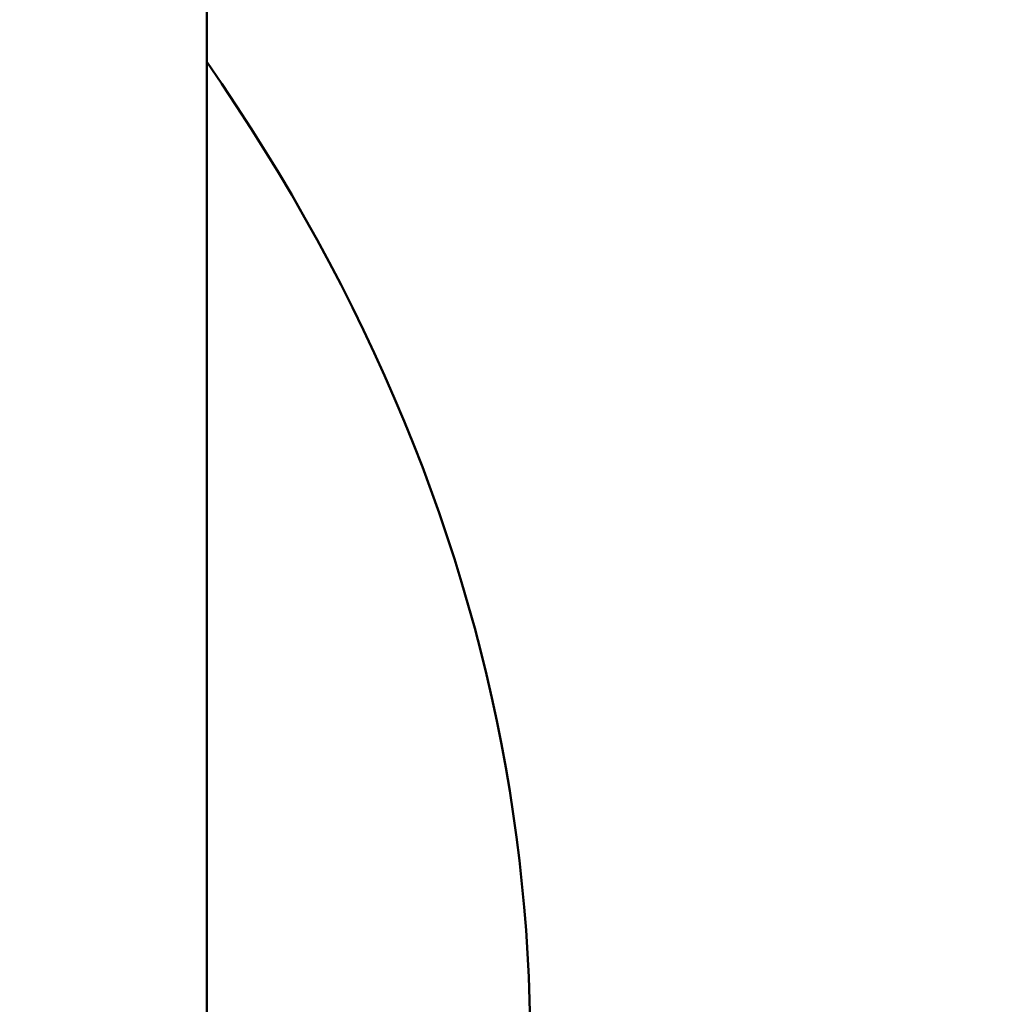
# Model space of a CAD drawing. Header units: inches. Extents: x 0.1 to 33.9, y 0.6 to 21.4.
# Tile 152 of 256: x 22.403 to 22.585, y 8.31 to 8.493. Entities that reach past the tile are written whole.
import ezdxf

# ---------------------------------------------------------------- set-up
doc = ezdxf.new("R2010")
doc.units = ezdxf.units.IN
doc.header["$MEASUREMENT"] = 0
doc.layers.add('Dimension (ANSI)', color=7, linetype='Continuous', lineweight=25)
doc.layers.add('Visible (ANSI)', color=7, linetype='Continuous', lineweight=50)
doc.styles.add('Note Text (ANSI)', font='tahoma.ttf')
doc.dimstyles.new('Default (ANSI)', dxfattribs={"dimtxt": 0.12, "dimasz": 0.098425, "dimexe": 0.125, "dimexo": 0.0625, "dimgap": 0.031496, "dimtad": 0, "dimtih": 1, "dimtoh": 1, "dimrnd": 1e-08, "dimzin": 4, "dimdsep": 46, "dimtxsty": 'Note Text (ANSI)', "dimcen": 0.09, "dimdle": 0.393701, "dimclrd": 256, "dimclre": 256, "dimclrt": 256, "dimadec": 0, "dimazin": 1, "dimtfac": 1, "dimtofl": 0, "dimtmove": 0, "dimatfit": 3, "dimfxl": 1, "dimtolj": 1, "dimtzin": 4, "dimlwd": -1, "dimlwe": -1, "dimarcsym": 0})

# ---------------------------------------------------------------- blocks, each defined once
blk = doc.blocks.new('*D7')
at = {"layer": 'Defpoints', "color": 0, "transparency": 16777216}
for p in [(20.78092, 15.209), (24.5666, 15.209), (22.81285, 6.16371)]:
    blk.add_point(p, dxfattribs=at)
at = {"layer": 'Dimension (ANSI)', "transparency": 16777216}
for p, q in [((20.84342, 15.209), (24.6916, 15.209)), ((24.5666, 15.11057), (24.5666, 11.12972)), ((24.5666, 6.26214), (24.5666, 10.94181)), ((22.87535, 6.16371), (24.6916, 6.16371))]:
    blk.add_line(p, q, dxfattribs=at)
for points in [[(24.55019, 15.11057), (24.583, 15.11057), (24.5666, 15.209)], [(24.55019, 6.26214), (24.583, 6.26214), (24.5666, 6.16371)]]:
    blk.add_solid(points, dxfattribs=at)
at = {"layer": 'Dimension (ANSI)', "transparency": 16777216, "insert": (24.41347, 11.09822), "char_height": 0.12, "attachment_point": 1, "style": 'Note Text (ANSI)'}
blk.add_mtext('\\A1;9.05', dxfattribs=at)
blk = doc.blocks.new('*D11')
at = {"layer": 'Defpoints', "color": 0, "transparency": 16777216}
for p in [(21.91322, 13.53867), (23.19272, 11.24322), (23.19272, 5.2166)]:
    blk.add_point(p, dxfattribs=at)
at = {"layer": 'Dimension (ANSI)', "transparency": 16777216}
for p, q in [((23.19272, 11.18072), (23.19272, 5.0916)), ((22.01164, 5.2166), (22.37342, 5.2166)), ((23.09429, 5.2166), (22.73251, 5.2166))]:
    blk.add_line(p, q, dxfattribs=at)
for points in [[(22.01164, 5.233), (22.01164, 5.2002), (21.91322, 5.2166)], [(23.09429, 5.233), (23.09429, 5.2002), (23.19272, 5.2166)]]:
    blk.add_solid(points, dxfattribs=at)
at = {"layer": 'Dimension (ANSI)', "transparency": 16777216, "insert": (22.40492, 5.27934), "char_height": 0.12, "attachment_point": 1, "style": 'Note Text (ANSI)'}
blk.add_mtext('\\A1;1.28', dxfattribs=at)

msp = doc.modelspace()

# ---------------------------------------------------------------- linework, layer by layer
at = {"layer": 'Visible (ANSI)'}
msp.add_line((22.43822, 8.30291), (22.43822, 8.79203), dxfattribs=at)
msp.add_ellipse((21.91322, 8.30291), major_axis=(-0.585, 0), ratio=0.707107, start_param=5.826311, end_param=9.881652, dxfattribs=at)

# ---------------------------------------------------------------- dimensions: what is measured, and where the dimension line sits
at = {"layer": 'Dimension (ANSI)'}
for base, p1, p2, angle, override, picture, middle in [((24.5666, 15.209), (22.81285, 6.16371), (20.78092, 15.209), 90, {"dimgap": 0.031496, "dimdec": 2, "dimtol": 0, "dimlim": 0, "dimtp": 0, "dimtm": 0, "dimtdec": 2, "dimatfit": 1}, '*D7', (24.5666, 11.03577)), ((23.19272, 5.2166), (21.91322, 13.53867), (23.19272, 11.24322), 180, {"dimgap": 0.031496, "dimtih": 0, "dimtoh": 0, "dimdec": 2, "dimse1": 1, "dimtol": 0, "dimlim": 0, "dimtp": 0, "dimtm": 0, "dimtdec": 2, "dimatfit": 1}, '*D11', (22.55297, 5.2166))]:
    dim = msp.add_linear_dim(base=base, p1=p1, p2=p2, angle=angle, dimstyle='Default (ANSI)', override=override, dxfattribs=at)
    dim.commit()
    dim.dimension.update_dxf_attribs({"geometry": picture, "text_midpoint": middle, "dimtype": 160})

doc.saveas('drawing.dxf')
